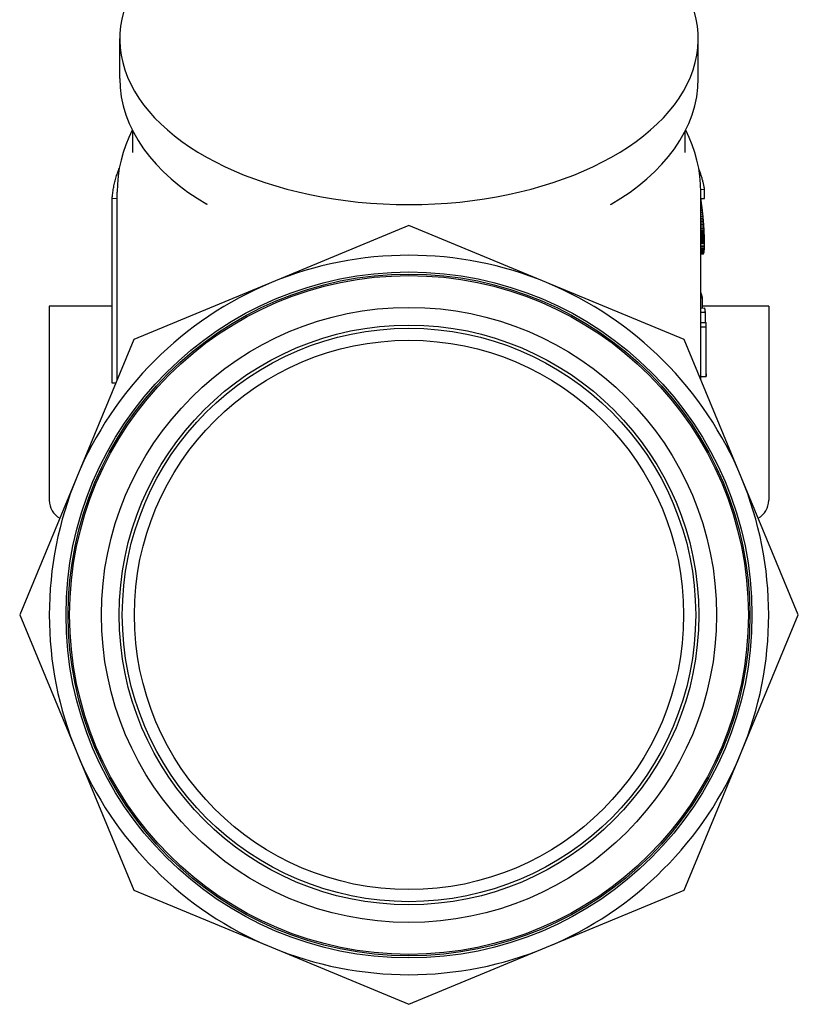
# Model space of a CAD drawing. Header units: millimetres. Extents: x -24 to 3572, y -10 to 482.
# Tile 23 of 26: x 395 to 470, y 175 to 270. Entities that reach past the tile are written whole.
import ezdxf

# ---------------------------------------------------------------- set-up
doc = ezdxf.new("R2010")
doc.units = ezdxf.units.MM
doc.layers.add('DETAIL', color=2, linetype='Continuous')

msp = doc.modelspace()

# ---------------------------------------------------------------- linework, layer by layer
at = {"layer": 'DETAIL'}
for p, q in [((404.668, 264.174), (404.668, 267.981)), ((460.168, 264.174), (460.168, 267.981)), ((405.918, 257.076), (405.918, 259.126)), ((458.918, 257.076), (458.918, 259.126)), ((404.418, 235.263), (404.418, 253.256)), ((460.415, 253.519), (460.772, 253.54)), ((460.418, 240.6), (460.418, 253.256)), ((460.772, 252.655), (460.772, 253.54)), ((403.945, 234.948), (403.945, 252.643)), ((404.418, 252.631), (403.945, 252.643)), ((460.418, 252.634), (460.772, 252.655)), ((460.418, 252.227), (460.47, 252.232)), ((413.08, 252.073), (413.024, 252.106)), ((451.756, 252.073), (451.812, 252.106)), ((460.418, 251.971), (460.504, 251.98)), ((460.418, 251.73), (460.535, 251.741)), ((460.418, 251.504), (460.562, 251.517)), ((460.418, 251.292), (460.586, 251.307)), ((460.418, 251.094), (460.608, 251.11)), ((460.418, 250.911), (460.626, 250.928)), ((460.418, 250.742), (460.643, 250.76)), ((460.418, 250.588), (460.657, 250.606)), ((460.418, 250.442), (460.669, 250.462)), ((460.418, 250.301), (460.68, 250.321)), ((432.418, 250.05), (419.215, 244.582)), ((445.621, 244.582), (432.418, 250.05)), ((460.418, 250.164), (460.691, 250.184)), ((460.418, 250.031), (460.7, 250.051)), ((460.418, 249.902), (460.709, 249.922)), ((460.418, 249.776), (460.717, 249.797)), ((460.418, 249.655), (460.724, 249.676)), ((460.418, 249.538), (460.73, 249.559)), ((460.418, 249.425), (460.736, 249.446)), ((460.418, 249.316), (460.741, 249.337)), ((460.741, 249.337), (460.736, 249.446)), ((460.745, 249.231), (460.741, 249.337)), ((460.418, 249.21), (460.745, 249.231)), ((460.418, 249.106), (460.749, 249.127)), ((460.418, 249.004), (460.752, 249.025)), ((460.418, 248.904), (460.755, 248.925)), ((460.418, 248.806), (460.758, 248.827)), ((460.418, 248.71), (460.76, 248.731)), ((460.418, 248.617), (460.761, 248.637)), ((460.418, 248.525), (460.762, 248.546)), ((460.418, 248.436), (460.763, 248.456)), ((460.418, 248.348), (460.763, 248.369)), ((460.749, 249.127), (460.745, 249.231)), ((460.752, 249.025), (460.749, 249.127)), ((460.755, 248.925), (460.752, 249.025)), ((460.758, 248.827), (460.755, 248.925)), ((460.76, 248.731), (460.758, 248.827)), ((460.761, 248.637), (460.76, 248.731)), ((460.762, 248.546), (460.761, 248.637)), ((460.763, 248.456), (460.762, 248.546)), ((460.762, 248.206), (460.763, 248.369)), ((460.763, 248.369), (460.763, 248.456)), ((460.418, 248.185), (460.762, 248.206)), ((460.418, 248.036), (460.76, 248.056)), ((460.418, 247.9), (460.756, 247.921)), ((460.418, 247.779), (460.75, 247.799)), ((460.418, 247.671), (460.743, 247.692)), ((460.418, 247.577), (460.734, 247.598)), ((460.418, 247.498), (460.723, 247.518)), ((460.418, 247.432), (460.71, 247.452)), ((460.756, 247.921), (460.76, 248.056)), ((460.76, 248.056), (460.762, 248.206)), ((460.418, 247.38), (460.695, 247.4)), ((460.418, 247.342), (460.677, 247.362)), ((460.418, 247.321), (460.657, 247.339)), ((460.418, 247.316), (460.634, 247.334)), ((419.215, 244.582), (406.013, 239.113)), ((458.823, 239.113), (445.621, 244.582)), ((460.418, 243.543), (460.455, 243.546)), ((460.418, 243.12), (460.574, 243.134)), ((460.574, 242.147), (460.574, 243.134)), ((403.945, 242.308), (397.918, 242.308)), ((397.918, 242.308), (397.918, 223.708)), ((460.418, 242.138), (460.788, 242.159)), ((460.418, 241.737), (460.847, 241.754)), ((466.918, 242.308), (460.574, 242.308)), ((466.918, 242.308), (466.918, 223.708)), ((460.414, 240.339), (460.914, 240.334)), ((460.414, 235.572), (460.414, 240.339)), ((460.418, 240.765), (460.916, 240.768)), ((460.914, 235.567), (460.914, 240.334)), ((460.918, 235.833), (460.918, 240.6)), ((406.013, 239.113), (400.544, 225.91)), ((464.292, 225.91), (458.823, 239.113)), ((460.414, 235.572), (460.914, 235.567)), ((460.418, 235.263), (460.418, 235.572)), ((404.284, 234.939), (403.945, 234.948)), ((400.544, 225.91), (395.075, 212.708)), ((469.761, 212.708), (464.292, 225.91)), ((395.075, 212.708), (400.544, 199.505)), ((464.292, 199.505), (469.761, 212.708)), ((400.544, 199.505), (406.013, 186.303)), ((458.823, 186.303), (464.292, 199.505)), ((406.013, 186.303), (419.215, 180.834)), ((445.621, 180.834), (458.823, 186.303)), ((419.215, 180.834), (432.418, 175.365)), ((432.418, 175.365), (445.621, 180.834))]:
    msp.add_line(p, q, dxfattribs=at)
at = {"layer": 'DETAIL', "flags": 128}
for points in [[(404.668, 264.174), (404.706, 263.29), (404.817, 262.41), (405.002, 261.538), (405.259, 260.68), (405.584, 259.837), (405.977, 259.013), (406.433, 258.209), (406.951, 257.428), (407.529, 256.67), (408.162, 255.938), (408.85, 255.231), (409.59, 254.551), (410.379, 253.897), (411.216, 253.272), (412.098, 252.674), (413.024, 252.106)], [(451.812, 252.106), (452.738, 252.674), (453.62, 253.272), (454.457, 253.897), (455.246, 254.551), (455.986, 255.231), (456.674, 255.938), (457.307, 256.67), (457.885, 257.428), (458.403, 258.209), (458.859, 259.013), (459.252, 259.837), (459.577, 260.68), (459.834, 261.538), (460.019, 262.41), (460.13, 263.29), (460.168, 264.174)], [(405.877, 259.208), (405.547, 258.512), (405.256, 257.799), (405.005, 257.069), (404.796, 256.325), (404.632, 255.569), (404.514, 254.803), (404.442, 254.031), (404.418, 253.256)], [(460.418, 253.256), (460.394, 254.031), (460.322, 254.803), (460.204, 255.569), (460.04, 256.325), (459.831, 257.069), (459.58, 257.799), (459.289, 258.512), (458.959, 259.208)], [(403.945, 252.643), (403.955, 252.766), (403.967, 252.889), (403.98, 253.012), (403.995, 253.135), (404.012, 253.258), (404.03, 253.38), (404.05, 253.503), (404.071, 253.626), (404.094, 253.748), (404.119, 253.871), (404.146, 253.993), (404.173, 254.115), (404.203, 254.237), (404.234, 254.359), (404.267, 254.481), (404.301, 254.603), (404.337, 254.724), (404.375, 254.846), (404.414, 254.967), (404.454, 255.088), (404.497, 255.209), (404.54, 255.329), (404.586, 255.45), (404.633, 255.57)], [(460.772, 253.54), (460.758, 253.621), (460.742, 253.703), (460.726, 253.785), (460.709, 253.867), (460.691, 253.948), (460.673, 254.03), (460.653, 254.112), (460.633, 254.193), (460.613, 254.275), (460.592, 254.356), (460.57, 254.437), (460.547, 254.519), (460.523, 254.6), (460.499, 254.681), (460.474, 254.762), (460.449, 254.843), (460.423, 254.924), (460.396, 255.005), (460.368, 255.085), (460.339, 255.166), (460.31, 255.247), (460.28, 255.327), (460.25, 255.408), (460.219, 255.488)], [(460.433, 252.499), (460.432, 252.503), (460.431, 252.507), (460.431, 252.511), (460.43, 252.515), (460.43, 252.519), (460.429, 252.523), (460.428, 252.527), (460.428, 252.531), (460.427, 252.536), (460.426, 252.54), (460.426, 252.544), (460.425, 252.548), (460.425, 252.552), (460.424, 252.556), (460.423, 252.56), (460.423, 252.564), (460.422, 252.568), (460.422, 252.573), (460.421, 252.577), (460.42, 252.581), (460.42, 252.585), (460.419, 252.589), (460.419, 252.593), (460.418, 252.597)], [(460.47, 252.232), (460.469, 252.243), (460.467, 252.254), (460.466, 252.266), (460.464, 252.277), (460.463, 252.288), (460.461, 252.299), (460.459, 252.31), (460.458, 252.321), (460.456, 252.332), (460.455, 252.343), (460.453, 252.354), (460.452, 252.365), (460.45, 252.377), (460.448, 252.388), (460.447, 252.399), (460.445, 252.41), (460.444, 252.421), (460.442, 252.432), (460.441, 252.443), (460.439, 252.454), (460.437, 252.465), (460.436, 252.476), (460.434, 252.488), (460.433, 252.499)], [(460.504, 251.98), (460.503, 251.99), (460.502, 252.001), (460.5, 252.011), (460.499, 252.022), (460.497, 252.032), (460.496, 252.043), (460.495, 252.053), (460.493, 252.064), (460.492, 252.074), (460.49, 252.085), (460.489, 252.095), (460.488, 252.106), (460.486, 252.117), (460.485, 252.127), (460.483, 252.138), (460.482, 252.148), (460.48, 252.159), (460.479, 252.169), (460.478, 252.18), (460.476, 252.19), (460.475, 252.201), (460.473, 252.211), (460.472, 252.222), (460.47, 252.232)], [(460.535, 251.741), (460.534, 251.751), (460.532, 251.761), (460.531, 251.771), (460.53, 251.781), (460.529, 251.791), (460.527, 251.801), (460.526, 251.811), (460.525, 251.821), (460.524, 251.831), (460.522, 251.841), (460.521, 251.851), (460.52, 251.86), (460.518, 251.87), (460.517, 251.88), (460.516, 251.89), (460.515, 251.9), (460.513, 251.91), (460.512, 251.92), (460.511, 251.93), (460.51, 251.94), (460.508, 251.95), (460.507, 251.96), (460.506, 251.97), (460.504, 251.98)], [(460.562, 251.517), (460.561, 251.526), (460.56, 251.536), (460.559, 251.545), (460.558, 251.554), (460.556, 251.564), (460.555, 251.573), (460.554, 251.582), (460.553, 251.592), (460.552, 251.601), (460.551, 251.61), (460.55, 251.62), (460.549, 251.629), (460.547, 251.638), (460.546, 251.648), (460.545, 251.657), (460.544, 251.666), (460.543, 251.676), (460.542, 251.685), (460.541, 251.695), (460.539, 251.704), (460.538, 251.713), (460.537, 251.723), (460.536, 251.732), (460.535, 251.741)], [(460.586, 251.307), (460.585, 251.315), (460.584, 251.324), (460.583, 251.333), (460.582, 251.342), (460.581, 251.35), (460.58, 251.359), (460.579, 251.368), (460.578, 251.377), (460.577, 251.385), (460.576, 251.394), (460.575, 251.403), (460.574, 251.412), (460.573, 251.42), (460.572, 251.429), (460.571, 251.438), (460.57, 251.447), (460.569, 251.456), (460.568, 251.464), (460.567, 251.473), (460.566, 251.482), (460.565, 251.491), (460.564, 251.499), (460.563, 251.508), (460.562, 251.517)], [(460.608, 251.11), (460.607, 251.118), (460.606, 251.127), (460.605, 251.135), (460.604, 251.143), (460.603, 251.151), (460.602, 251.159), (460.601, 251.167), (460.601, 251.176), (460.6, 251.184), (460.599, 251.192), (460.598, 251.2), (460.597, 251.208), (460.596, 251.217), (460.595, 251.225), (460.594, 251.233), (460.593, 251.241), (460.593, 251.249), (460.592, 251.257), (460.591, 251.266), (460.59, 251.274), (460.589, 251.282), (460.588, 251.29), (460.587, 251.298), (460.586, 251.307)], [(460.626, 250.928), (460.626, 250.936), (460.625, 250.943), (460.624, 250.951), (460.623, 250.958), (460.622, 250.966), (460.622, 250.974), (460.621, 250.981), (460.62, 250.989), (460.619, 250.996), (460.619, 251.004), (460.618, 251.012), (460.617, 251.019), (460.616, 251.027), (460.615, 251.034), (460.615, 251.042), (460.614, 251.05), (460.613, 251.057), (460.612, 251.065), (460.612, 251.072), (460.611, 251.08), (460.61, 251.087), (460.609, 251.095), (460.608, 251.103), (460.608, 251.11)], [(460.643, 250.76), (460.642, 250.767), (460.641, 250.774), (460.641, 250.781), (460.64, 250.788), (460.639, 250.795), (460.639, 250.802), (460.638, 250.809), (460.637, 250.816), (460.637, 250.823), (460.636, 250.83), (460.635, 250.837), (460.634, 250.844), (460.634, 250.851), (460.633, 250.858), (460.632, 250.865), (460.632, 250.872), (460.631, 250.879), (460.63, 250.886), (460.63, 250.893), (460.629, 250.9), (460.628, 250.907), (460.628, 250.914), (460.627, 250.921), (460.626, 250.928)], [(460.657, 250.606), (460.656, 250.613), (460.655, 250.619), (460.655, 250.626), (460.654, 250.632), (460.654, 250.638), (460.653, 250.645), (460.653, 250.651), (460.652, 250.658), (460.651, 250.664), (460.651, 250.67), (460.65, 250.677), (460.65, 250.683), (460.649, 250.69), (460.648, 250.696), (460.648, 250.702), (460.647, 250.709), (460.647, 250.715), (460.646, 250.722), (460.646, 250.728), (460.645, 250.735), (460.644, 250.741), (460.644, 250.747), (460.643, 250.754), (460.643, 250.76)], [(460.669, 250.462), (460.668, 250.468), (460.668, 250.474), (460.667, 250.48), (460.667, 250.486), (460.666, 250.492), (460.666, 250.498), (460.665, 250.504), (460.665, 250.51), (460.664, 250.516), (460.664, 250.522), (460.663, 250.528), (460.663, 250.534), (460.662, 250.54), (460.662, 250.546), (460.661, 250.552), (460.661, 250.558), (460.66, 250.564), (460.66, 250.57), (460.659, 250.576), (460.659, 250.582), (460.658, 250.588), (460.658, 250.594), (460.657, 250.6), (460.657, 250.606)], [(460.68, 250.321), (460.68, 250.327), (460.679, 250.332), (460.679, 250.338), (460.678, 250.344), (460.678, 250.35), (460.678, 250.356), (460.677, 250.362), (460.677, 250.368), (460.676, 250.374), (460.676, 250.379), (460.675, 250.385), (460.675, 250.391), (460.674, 250.397), (460.674, 250.403), (460.673, 250.409), (460.673, 250.415), (460.672, 250.42), (460.672, 250.426), (460.671, 250.432), (460.671, 250.438), (460.67, 250.444), (460.67, 250.45), (460.669, 250.456), (460.669, 250.462)], [(460.691, 250.184), (460.69, 250.19), (460.69, 250.195), (460.689, 250.201), (460.689, 250.207), (460.689, 250.212), (460.688, 250.218), (460.688, 250.224), (460.687, 250.229), (460.687, 250.235), (460.686, 250.241), (460.686, 250.247), (460.686, 250.252), (460.685, 250.258), (460.685, 250.264), (460.684, 250.269), (460.684, 250.275), (460.683, 250.281), (460.683, 250.286), (460.683, 250.292), (460.682, 250.298), (460.682, 250.304), (460.681, 250.309), (460.681, 250.315), (460.68, 250.321)], [(460.7, 250.051), (460.7, 250.056), (460.7, 250.062), (460.699, 250.068), (460.699, 250.073), (460.698, 250.079), (460.698, 250.084), (460.698, 250.09), (460.697, 250.095), (460.697, 250.101), (460.696, 250.106), (460.696, 250.112), (460.696, 250.117), (460.695, 250.123), (460.695, 250.128), (460.694, 250.134), (460.694, 250.14), (460.694, 250.145), (460.693, 250.151), (460.693, 250.156), (460.692, 250.162), (460.692, 250.167), (460.692, 250.173), (460.691, 250.178), (460.691, 250.184)], [(460.709, 249.922), (460.709, 249.927), (460.708, 249.933), (460.708, 249.938), (460.708, 249.943), (460.707, 249.949), (460.707, 249.954), (460.706, 249.96), (460.706, 249.965), (460.706, 249.97), (460.705, 249.976), (460.705, 249.981), (460.705, 249.986), (460.704, 249.992), (460.704, 249.997), (460.704, 250.003), (460.703, 250.008), (460.703, 250.013), (460.703, 250.019), (460.702, 250.024), (460.702, 250.029), (460.701, 250.035), (460.701, 250.04), (460.701, 250.046), (460.7, 250.051)], [(460.717, 249.797), (460.717, 249.802), (460.716, 249.807), (460.716, 249.813), (460.716, 249.818), (460.715, 249.823), (460.715, 249.828), (460.715, 249.833), (460.714, 249.839), (460.714, 249.844), (460.714, 249.849), (460.713, 249.854), (460.713, 249.859), (460.713, 249.865), (460.712, 249.87), (460.712, 249.875), (460.712, 249.88), (460.711, 249.885), (460.711, 249.891), (460.711, 249.896), (460.71, 249.901), (460.71, 249.906), (460.71, 249.912), (460.709, 249.917), (460.709, 249.922)], [(460.724, 249.676), (460.724, 249.681), (460.723, 249.686), (460.723, 249.691), (460.723, 249.696), (460.722, 249.701), (460.722, 249.706), (460.722, 249.711), (460.722, 249.716), (460.721, 249.721), (460.721, 249.726), (460.721, 249.731), (460.72, 249.736), (460.72, 249.741), (460.72, 249.747), (460.72, 249.752), (460.719, 249.757), (460.719, 249.762), (460.719, 249.767), (460.718, 249.772), (460.718, 249.777), (460.718, 249.782), (460.717, 249.787), (460.717, 249.792), (460.717, 249.797)], [(460.73, 249.559), (460.73, 249.564), (460.73, 249.569), (460.729, 249.573), (460.729, 249.578), (460.729, 249.583), (460.729, 249.588), (460.728, 249.593), (460.728, 249.598), (460.728, 249.603), (460.728, 249.608), (460.727, 249.613), (460.727, 249.617), (460.727, 249.622), (460.727, 249.627), (460.726, 249.632), (460.726, 249.637), (460.726, 249.642), (460.726, 249.647), (460.725, 249.652), (460.725, 249.656), (460.725, 249.661), (460.724, 249.666), (460.724, 249.671), (460.724, 249.676)], [(460.736, 249.446), (460.736, 249.45), (460.735, 249.455), (460.735, 249.46), (460.735, 249.465), (460.735, 249.469), (460.734, 249.474), (460.734, 249.479), (460.734, 249.483), (460.734, 249.488), (460.734, 249.493), (460.733, 249.498), (460.733, 249.502), (460.733, 249.507), (460.733, 249.512), (460.732, 249.516), (460.732, 249.521), (460.732, 249.526), (460.732, 249.531), (460.731, 249.535), (460.731, 249.54), (460.731, 249.545), (460.731, 249.549), (460.73, 249.554), (460.73, 249.559)], [(460.695, 247.4), (460.695, 247.402), (460.696, 247.404), (460.697, 247.407), (460.697, 247.409), (460.698, 247.411), (460.699, 247.413), (460.699, 247.415), (460.7, 247.417), (460.701, 247.42), (460.701, 247.422), (460.702, 247.424), (460.702, 247.426), (460.703, 247.428), (460.704, 247.43), (460.704, 247.433), (460.705, 247.435), (460.706, 247.437), (460.706, 247.439), (460.707, 247.441), (460.708, 247.443), (460.708, 247.446), (460.709, 247.448), (460.709, 247.45), (460.71, 247.452)], [(460.71, 247.452), (460.711, 247.455), (460.711, 247.458), (460.712, 247.46), (460.712, 247.463), (460.713, 247.466), (460.713, 247.469), (460.714, 247.471), (460.714, 247.474), (460.715, 247.477), (460.716, 247.48), (460.716, 247.482), (460.717, 247.485), (460.717, 247.488), (460.718, 247.491), (460.718, 247.493), (460.719, 247.496), (460.719, 247.499), (460.72, 247.502), (460.72, 247.504), (460.721, 247.507), (460.722, 247.51), (460.722, 247.513), (460.723, 247.515), (460.723, 247.518)], [(460.723, 247.518), (460.724, 247.521), (460.724, 247.525), (460.725, 247.528), (460.725, 247.531), (460.725, 247.535), (460.726, 247.538), (460.726, 247.541), (460.727, 247.545), (460.727, 247.548), (460.728, 247.551), (460.728, 247.555), (460.729, 247.558), (460.729, 247.561), (460.73, 247.565), (460.73, 247.568), (460.731, 247.571), (460.731, 247.575), (460.731, 247.578), (460.732, 247.581), (460.732, 247.585), (460.733, 247.588), (460.733, 247.591), (460.734, 247.595), (460.734, 247.598)], [(460.734, 247.598), (460.735, 247.602), (460.735, 247.606), (460.735, 247.61), (460.736, 247.614), (460.736, 247.617), (460.736, 247.621), (460.737, 247.625), (460.737, 247.629), (460.738, 247.633), (460.738, 247.637), (460.738, 247.641), (460.739, 247.645), (460.739, 247.649), (460.739, 247.653), (460.74, 247.657), (460.74, 247.66), (460.741, 247.664), (460.741, 247.668), (460.741, 247.672), (460.742, 247.676), (460.742, 247.68), (460.742, 247.684), (460.743, 247.688), (460.743, 247.692)], [(460.743, 247.692), (460.744, 247.696), (460.744, 247.701), (460.744, 247.705), (460.744, 247.71), (460.745, 247.714), (460.745, 247.719), (460.745, 247.723), (460.746, 247.728), (460.746, 247.732), (460.746, 247.737), (460.747, 247.741), (460.747, 247.745), (460.747, 247.75), (460.747, 247.754), (460.748, 247.759), (460.748, 247.763), (460.748, 247.768), (460.749, 247.772), (460.749, 247.777), (460.749, 247.781), (460.75, 247.786), (460.75, 247.79), (460.75, 247.795), (460.75, 247.799)], [(460.75, 247.799), (460.751, 247.804), (460.751, 247.809), (460.751, 247.814), (460.751, 247.82), (460.752, 247.825), (460.752, 247.83), (460.752, 247.835), (460.752, 247.84), (460.753, 247.845), (460.753, 247.85), (460.753, 247.855), (460.753, 247.86), (460.754, 247.865), (460.754, 247.87), (460.754, 247.875), (460.754, 247.88), (460.754, 247.885), (460.755, 247.89), (460.755, 247.896), (460.755, 247.901), (460.755, 247.906), (460.756, 247.911), (460.756, 247.916), (460.756, 247.921)], [(460.634, 247.334), (460.635, 247.334), (460.636, 247.334), (460.637, 247.335), (460.638, 247.335), (460.639, 247.335), (460.64, 247.335), (460.641, 247.336), (460.642, 247.336), (460.643, 247.336), (460.644, 247.336), (460.645, 247.336), (460.646, 247.337), (460.646, 247.337), (460.647, 247.337), (460.648, 247.337), (460.649, 247.337), (460.65, 247.338), (460.651, 247.338), (460.652, 247.338), (460.653, 247.338), (460.654, 247.339), (460.655, 247.339), (460.656, 247.339), (460.657, 247.339)], [(460.657, 247.339), (460.658, 247.34), (460.658, 247.341), (460.659, 247.342), (460.66, 247.343), (460.661, 247.344), (460.662, 247.345), (460.663, 247.346), (460.663, 247.347), (460.664, 247.348), (460.665, 247.349), (460.666, 247.35), (460.667, 247.351), (460.668, 247.351), (460.669, 247.352), (460.669, 247.353), (460.67, 247.354), (460.671, 247.355), (460.672, 247.356), (460.673, 247.357), (460.674, 247.358), (460.674, 247.359), (460.675, 247.36), (460.676, 247.361), (460.677, 247.362)], [(460.677, 247.362), (460.678, 247.363), (460.678, 247.365), (460.679, 247.367), (460.68, 247.368), (460.681, 247.37), (460.681, 247.371), (460.682, 247.373), (460.683, 247.375), (460.684, 247.376), (460.684, 247.378), (460.685, 247.379), (460.686, 247.381), (460.687, 247.383), (460.687, 247.384), (460.688, 247.386), (460.689, 247.387), (460.69, 247.389), (460.69, 247.39), (460.691, 247.392), (460.692, 247.394), (460.692, 247.395), (460.693, 247.397), (460.694, 247.398), (460.695, 247.4)], [(460.574, 243.134), (460.569, 243.151), (460.564, 243.168), (460.56, 243.185), (460.555, 243.202), (460.55, 243.22), (460.546, 243.237), (460.541, 243.254), (460.536, 243.271), (460.531, 243.289), (460.526, 243.306), (460.521, 243.323), (460.517, 243.34), (460.512, 243.357), (460.507, 243.375), (460.502, 243.392), (460.497, 243.409), (460.491, 243.426), (460.486, 243.443), (460.481, 243.461), (460.476, 243.478), (460.471, 243.495), (460.466, 243.512), (460.46, 243.529), (460.455, 243.546)], [(460.847, 241.754), (460.845, 241.771), (460.843, 241.788), (460.84, 241.805), (460.838, 241.822), (460.836, 241.839), (460.834, 241.855), (460.832, 241.872), (460.829, 241.889), (460.827, 241.906), (460.825, 241.923), (460.822, 241.94), (460.82, 241.957), (460.817, 241.973), (460.815, 241.99), (460.812, 242.007), (460.81, 242.024), (460.807, 242.041), (460.805, 242.058), (460.802, 242.074), (460.799, 242.091), (460.796, 242.108), (460.794, 242.125), (460.791, 242.142), (460.788, 242.159)], [(460.869, 240.767), (460.868, 240.809), (460.867, 240.85), (460.866, 240.891), (460.866, 240.932), (460.865, 240.973), (460.864, 241.014), (460.863, 241.055), (460.862, 241.096), (460.861, 241.138), (460.86, 241.179), (460.859, 241.22), (460.858, 241.261), (460.857, 241.302), (460.857, 241.343), (460.856, 241.384), (460.855, 241.425), (460.854, 241.467), (460.853, 241.508), (460.852, 241.549), (460.851, 241.59), (460.85, 241.631), (460.849, 241.672), (460.848, 241.713), (460.847, 241.754)], [(460.914, 240.334), (460.915, 240.353), (460.915, 240.371), (460.916, 240.389), (460.916, 240.407), (460.916, 240.425), (460.917, 240.443), (460.917, 240.461), (460.917, 240.479), (460.917, 240.497), (460.918, 240.515), (460.918, 240.533), (460.918, 240.551), (460.918, 240.569), (460.918, 240.587), (460.918, 240.605), (460.918, 240.623), (460.918, 240.641), (460.918, 240.659), (460.918, 240.677), (460.918, 240.696), (460.917, 240.714), (460.917, 240.732), (460.917, 240.75), (460.916, 240.768)], [(460.918, 235.833), (460.918, 235.822), (460.918, 235.811), (460.918, 235.799), (460.918, 235.788), (460.918, 235.777), (460.918, 235.766), (460.918, 235.755), (460.918, 235.744), (460.917, 235.733), (460.917, 235.722), (460.917, 235.711), (460.917, 235.7), (460.917, 235.689), (460.917, 235.678), (460.917, 235.667), (460.916, 235.656), (460.916, 235.645), (460.916, 235.634), (460.916, 235.623), (460.915, 235.612), (460.915, 235.6), (460.915, 235.589), (460.915, 235.578), (460.914, 235.567)]]:
    msp.add_lwpolyline(points, dxfattribs=at)
at = {"layer": 'DETAIL'}
for radius in [32.9, 32.7, 32.55, 29.5, 27.8, 27.5, 26.341]:
    msp.add_circle((432.418, 212.708), radius, dxfattribs=at)
for centre, radius, start, end in [((432.418, 212.708), 34.5, 67.5, 112.5), ((432.418, 212.708), 34.5, 112.5, 157.5), ((432.418, 212.708), 34.5, 22.5, 67.5), ((432.418, 212.708), 34.5, 157.5, 202.5), ((432.418, 212.708), 34.5, 337.5, 22.5), ((399.918, 223.708), 2, 180, 239.90333), ((464.918, 223.708), 2, 300.09667, 0), ((432.418, 212.708), 34.5, 202.5, 247.5), ((432.418, 212.708), 34.5, 292.5, 337.5), ((432.418, 212.708), 34.5, 247.5, 292.5)]:
    msp.add_arc(centre, radius, start, end, dxfattribs=at)
for centre, major_axis, ratio, start_param, end_param in [((432.418, 267.981), (-27.75, 0), 0.573576, 5.090719, 10.617244), ((432.418, 240.6), (28, 0), 0.573206, 6.266943, 6.283183)]:
    msp.add_ellipse(centre, major_axis=major_axis, ratio=ratio, start_param=start_param, end_param=end_param, dxfattribs=at)

doc.saveas('drawing.dxf')
